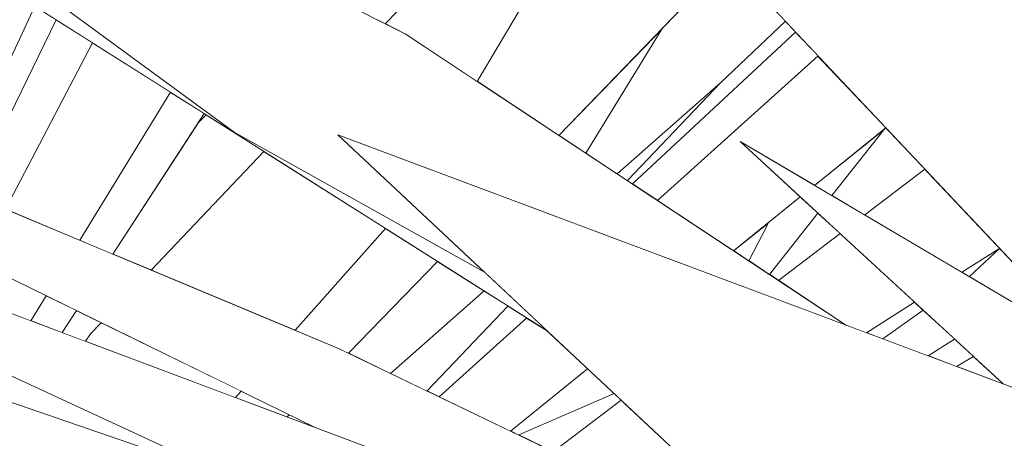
# Model space of a CAD drawing. Header units: millimetres. Extents: x 0 to 650, y -1 to 707.
# Tile 116 of 256: x 497.975 to 499.164, y 340.724 to 341.229. Entities that reach past the tile are written whole.
import ezdxf
from ezdxf.xclip import XClip

# ---------------------------------------------------------------- set-up
doc = ezdxf.new("R2010")
doc.units = ezdxf.units.MM
doc.header["$MEASUREMENT"] = 0
doc.header["$XCLIPFRAME"] = 0
doc.linetypes.add('Wipeout_Contour', pattern=[1000, 0, -1000])
doc.layers.add('Interior - Mobiliário .ARQ', color=7, linetype='Continuous')

# ---------------------------------------------------------------- blocks, each defined once
blk = doc.blocks.new('Desenho_2_2', base_point=(960.5741, 336.178))
at = {"color": 254, "linetype": 'Wipeout_Contour', "lineweight": 0, "ltscale": 4223.219942}
blk.add_wipeout([(498.2329, 340.6751), (496.6224, 341.2266), (496.6224, 341.214), (498.9925, 340.2571), (498.4925, 340.5309), (498.7237, 340.4693), (498.4423, 340.5784)], dxfattribs=at).dxf.layer = 'Interior - Mobiliário .ARQ'
at = {"color": 254, "linetype": 'Wipeout_Contour', "lineweight": 0, "ltscale": 3017.895381}
blk.add_wipeout([(497.0923, 341.2018), (498.4423, 340.5784), (498.7237, 340.4693), (499.3805, 340.2944), (498.6807, 340.606)], dxfattribs=at).dxf.layer = 'Interior - Mobiliário .ARQ'
at = {"color": 254, "linetype": 'Wipeout_Contour', "lineweight": 0, "ltscale": 4229.267303}
blk.add_wipeout([(498.3592, 341.0903), (498.9261, 340.5595), (499.6022, 340.2354), (499.7222, 340.1782), (499.3569, 340.6236), (499.5811, 340.5319), (499.2902, 340.7418)], dxfattribs=at).dxf.layer = 'Interior - Mobiliário .ARQ'
at = {"color": 254, "linetype": 'Wipeout_Contour', "lineweight": 0, "ltscale": 4829.388295}
blk.add_wipeout([(498.3601, 340.8322), (496.8263, 341.4736), (498.3321, 340.7368), (498.6807, 340.606), (499.3805, 340.2944), (499.5772, 340.242), (499.5427, 340.2639), (498.9261, 340.5595)], dxfattribs=at).dxf.layer = 'Interior - Mobiliário .ARQ'
at = {"color": 254, "linetype": 'Wipeout_Contour', "lineweight": 0, "ltscale": 2412.343646}
blk.add_wipeout([(496.6224, 341.2489), (496.6224, 341.2266), (498.2329, 340.6751), (497.9591, 340.8016)], dxfattribs=at).dxf.layer = 'Interior - Mobiliário .ARQ'
at = {"color": 254, "linetype": 'Wipeout_Contour', "lineweight": 0, "ltscale": 2412.664612}
blk.add_wipeout([(496.4556, 341.2118), (498.1185, 340.5483), (498.9417, 340.2776), (496.6224, 341.214)], dxfattribs=at).dxf.layer = 'Interior - Mobiliário .ARQ'
at = {"color": 254, "linetype": 'Wipeout_Contour', "lineweight": 0, "ltscale": 3622.283626}
blk.add_wipeout([(497.2666, 341.8034), (498.2342, 341.0933), (498.5366, 340.9242), (498.3592, 341.0903), (498.974, 340.8601), (498.4406, 341.2123)], dxfattribs=at).dxf.layer = 'Interior - Mobiliário .ARQ'
at = {"color": 254, "linetype": 'Wipeout_Contour', "lineweight": 0, "ltscale": 3017.985279}
blk.add_wipeout([(497.2213, 341.7347), (498.6121, 340.8535), (498.5366, 340.9242), (498.2342, 341.0933), (497.7217, 341.4695)], dxfattribs=at).dxf.layer = 'Interior - Mobiliário .ARQ'
at = {"color": 254, "linetype": 'Wipeout_Contour', "lineweight": 0, "ltscale": 3627.32456}
blk.add_wipeout([(498.8455, 341.0821), (499.1631, 340.7894), (499.2902, 340.7418), (499.5811, 340.5319), (500.1664, 340.2924), (500.1416, 340.3179)], dxfattribs=at).dxf.layer = 'Interior - Mobiliário .ARQ'
at = {"color": 254, "linetype": 'Wipeout_Contour', "lineweight": 0, "ltscale": 7858.786421}
blk.add_wipeout([(497.2317, 343.4568), (498.8465, 341.5397), (500.0496, 340.3721), (500.1416, 340.3179), (500.1664, 340.2924), (500.1815, 340.2862), (500.4771, 339.978), (500.4885, 339.978), (499.9777, 340.5327), (499.9716, 340.6139), (499.5283, 341.137), (499.5223, 341.1537), (499.1558, 341.589)], dxfattribs=at).dxf.layer = 'Interior - Mobiliário .ARQ'
at = {"color": 254, "linetype": 'Wipeout_Contour', "lineweight": 0, "ltscale": 2418.142684}
blk.add_wipeout([(499.0517, 341.3405), (498.1258, 342.0488), (499.2766, 340.8279), (500.0496, 340.3721)], dxfattribs=at).dxf.layer = 'Interior - Mobiliário .ARQ'
at = {"color": 254, "linetype": 'Wipeout_Contour', "lineweight": 0, "ltscale": 2413.781705}
blk.add_wipeout([(497.9039, 340.8974), (497.9887, 340.8656), (498.0071, 340.8958), (497.9243, 340.9363)], dxfattribs=at).dxf.layer = 'Interior - Mobiliário .ARQ'
at = {"color": 254, "linetype": 'Wipeout_Contour', "lineweight": 0, "ltscale": 6655.746854}
blk.add_wipeout([(498.518, 344.1501), (499.317, 342.3004), (499.6468, 341.7447), (499.9098, 341.2586), (499.9624, 341.2079), (500.1622, 340.8269), (500.2048, 340.7945), (500.102, 340.9995), (500.0898, 341.0791), (499.7933, 341.6944), (499.4702, 342.4851)], dxfattribs=at).dxf.layer = 'Interior - Mobiliário .ARQ'
at = {"color": 254, "linetype": 'Wipeout_Contour', "lineweight": 0, "ltscale": 3018.287287}
blk.add_wipeout([(498.0608, 340.85), (498.0546, 340.8409), (498.2358, 340.7729), (498.2426, 340.7806), (498.0734, 340.8633)], dxfattribs=at).dxf.layer = 'Interior - Mobiliário .ARQ'
at = {"color": 254, "linetype": 'Wipeout_Contour', "lineweight": 0, "ltscale": 2415.68276}
blk.add_wipeout([(498.5779, 340.7277), (498.6197, 340.7076), (498.7015, 340.7698), (498.6932, 340.7776)], dxfattribs=at).dxf.layer = 'Interior - Mobiliário .ARQ'
at = {"color": 254, "linetype": 'Wipeout_Contour', "lineweight": 0, "ltscale": 4231.731787}
blk.add_wipeout([(497.464, 343.6221), (498.8487, 341.9108), (498.9706, 341.7687), (499.1558, 341.589), (499.5223, 341.1537), (499.4921, 341.2379), (498.9179, 341.9416)], dxfattribs=at).dxf.layer = 'Interior - Mobiliário .ARQ'
at = {"color": 254, "linetype": 'Wipeout_Contour', "lineweight": 0, "ltscale": 2417.79401}
blk.add_wipeout([(499.1587, 340.9529), (499.1133, 340.9242), (499.1223, 340.9189), (499.1631, 340.9482)], dxfattribs=at).dxf.layer = 'Interior - Mobiliário .ARQ'
at = {"color": 254, "linetype": 'Wipeout_Contour', "lineweight": 0, "ltscale": 2415.452531}
blk.add_wipeout([(498.4229, 340.8021), (498.4672, 340.7808), (498.5649, 340.8834), (498.5361, 340.9017)], dxfattribs=at).dxf.layer = 'Interior - Mobiliário .ARQ'
at = {"color": 254, "linetype": 'Wipeout_Contour', "lineweight": 0, "ltscale": 2417.211492}
blk.add_wipeout([(498.9979, 340.8512), (499.0178, 340.8437), (499.0663, 340.8786), (499.056, 340.888)], dxfattribs=at).dxf.layer = 'Interior - Mobiliário .ARQ'
at = {"color": 254, "linetype": 'Wipeout_Contour', "lineweight": 0, "ltscale": 3017.244859}
blk.add_wipeout([(498.0264, 340.8514), (498.0546, 340.8409), (498.0608, 340.85), (498.0734, 340.8633), (498.0436, 340.8779)], dxfattribs=at).dxf.layer = 'Interior - Mobiliário .ARQ'
at = {"color": 254, "linetype": 'Wipeout_Contour', "lineweight": 0, "ltscale": 1813.348305}
blk.add_wipeout([(499.1274, 340.8223), (499.1066, 340.8105), (499.1631, 340.7894)], dxfattribs=at).dxf.layer = 'Interior - Mobiliário .ARQ'
at = {"color": 254, "linetype": 'Wipeout_Contour', "lineweight": 0, "ltscale": 1811.394005}
blk.add_wipeout([(498.2358, 340.7729), (498.2983, 340.7495), (498.2426, 340.7806)], dxfattribs=at).dxf.layer = 'Interior - Mobiliário .ARQ'
at = {"color": 254, "linetype": 'Wipeout_Contour', "lineweight": 0, "ltscale": 2415.678483}
blk.add_wipeout([(498.6197, 340.7076), (498.7056, 340.6664), (498.7691, 340.7065), (498.7015, 340.7698)], dxfattribs=at).dxf.layer = 'Interior - Mobiliário .ARQ'
at = {"layer": 'Interior - Mobiliário .ARQ', "color": 7, "linetype": 'Continuous', "lineweight": 0}
for p, q in [((498.0608, 340.85), (498.0734, 340.8633)), ((498.0546, 340.8409), (498.0608, 340.85)), ((498.2426, 340.7806), (498.2358, 340.7729)), ((498.3008, 340.7521), (498.2983, 340.7495))]:
    blk.add_line(p, q, dxfattribs=at)
at = {"color": 254, "linetype": 'Wipeout_Contour', "lineweight": 0, "ltscale": 2414.383628}
blk.add_wipeout([(497.892, 341.028), (497.9162, 341.0178), (498.0191, 341.2293), (497.9932, 341.2457)], dxfattribs=at).dxf.layer = 'Interior - Mobiliário .ARQ'
at = {"color": 254, "linetype": 'Wipeout_Contour', "lineweight": 0, "ltscale": 1812.738959}
blk.add_wipeout([(498.6968, 341.0432), (498.7092, 341.0349), (498.822, 341.1534)], dxfattribs=at).dxf.layer = 'Interior - Mobiliário .ARQ'
at = {"color": 254, "linetype": 'Wipeout_Contour', "lineweight": 0, "ltscale": 2414.943732}
blk.add_wipeout([(498.1338, 340.9268), (498.3078, 340.8541), (498.417, 340.9771), (498.2701, 341.0702)], dxfattribs=at).dxf.layer = 'Interior - Mobiliário .ARQ'
at = {"color": 254, "linetype": 'Wipeout_Contour', "lineweight": 0, "ltscale": 3021.129181}
blk.add_wipeout([(498.8918, 340.9144), (498.974, 340.8601), (498.9979, 340.8512), (499.056, 340.888), (498.9661, 340.9709)], dxfattribs=at).dxf.layer = 'Interior - Mobiliário .ARQ'
at = {"color": 254, "linetype": 'Wipeout_Contour', "lineweight": 0, "ltscale": 2413.94247}
blk.add_wipeout([(498.0071, 340.8958), (497.9887, 340.8656), (498.0264, 340.8514), (498.0436, 340.8779)], dxfattribs=at).dxf.layer = 'Interior - Mobiliário .ARQ'
at = {"color": 254, "linetype": 'Wipeout_Contour', "lineweight": 0, "ltscale": 2415.602899}
blk.add_wipeout([(498.5649, 340.8834), (498.4672, 340.7808), (498.4819, 340.7738), (498.5877, 340.869)], dxfattribs=at).dxf.layer = 'Interior - Mobiliário .ARQ'
at = {"color": 254, "linetype": 'Wipeout_Contour', "lineweight": 0, "ltscale": 2417.175374}
blk.add_wipeout([(499.1043, 340.8435), (499.0724, 340.8233), (499.1066, 340.8105), (499.1274, 340.8223)], dxfattribs=at).dxf.layer = 'Interior - Mobiliário .ARQ'
at = {"layer": 'Interior - Mobiliário .ARQ', "color": 7, "linetype": 'Continuous', "lineweight": 0}
for p, q in [((497.9887, 340.8656), (498.0071, 340.8958)), ((498.0264, 340.8514), (498.0436, 340.8779))]:
    blk.add_line(p, q, dxfattribs=at)
at = {"color": 254, "linetype": 'Wipeout_Contour', "lineweight": 0, "ltscale": 3020.91585}
blk.add_wipeout([(498.4167, 341.2243), (498.4406, 341.2123), (498.5277, 341.1548), (498.6932, 341.4346), (498.6511, 341.4708)], dxfattribs=at).dxf.layer = 'Interior - Mobiliário .ARQ'
at = {"color": 254, "linetype": 'Wipeout_Contour', "lineweight": 0, "ltscale": 3018.854995}
blk.add_wipeout([(498.0878, 340.9461), (498.1338, 340.9268), (498.2701, 341.0702), (498.2004, 341.1144), (498.191, 341.105)], dxfattribs=at).dxf.layer = 'Interior - Mobiliário .ARQ'
at = {"color": 254, "linetype": 'Wipeout_Contour', "lineweight": 0, "ltscale": 2417.516823}
blk.add_wipeout([(498.9958, 340.9934), (499.1133, 340.9242), (499.1587, 340.9529), (499.0685, 341.0486)], dxfattribs=at).dxf.layer = 'Interior - Mobiliário .ARQ'
at = {"color": 254, "linetype": 'Wipeout_Contour', "lineweight": 0, "ltscale": 3018.924678}
blk.add_wipeout([(498.3078, 340.8541), (498.3601, 340.8322), (498.3724, 340.8263), (498.4796, 340.9374), (498.417, 340.9771)], dxfattribs=at).dxf.layer = 'Interior - Mobiliário .ARQ'
at = {"color": 254, "linetype": 'Wipeout_Contour', "lineweight": 0, "ltscale": 2417.106474}
blk.add_wipeout([(499.0663, 340.8786), (499.0178, 340.8437), (499.0724, 340.8233), (499.1043, 340.8435)], dxfattribs=at).dxf.layer = 'Interior - Mobiliário .ARQ'
at = {"layer": 'Interior - Mobiliário .ARQ', "color": 7, "linetype": 'Continuous', "lineweight": 0}
for p, q in [((498.9979, 340.8512), (499.056, 340.888)), ((499.0663, 340.8786), (499.0178, 340.8437)), ((499.1043, 340.8435), (499.0724, 340.8233)), ((499.1274, 340.8223), (499.1066, 340.8105))]:
    blk.add_line(p, q, dxfattribs=at)
at = {"color": 254, "linetype": 'Wipeout_Contour', "lineweight": 0, "ltscale": 3625.793186}
blk.add_wipeout([(498.7521, 341.2198), (498.6588, 341.0682), (498.6968, 341.0432), (498.8213, 341.1528), (498.9, 341.2274), (498.8305, 341.3011)], dxfattribs=at).dxf.layer = 'Interior - Mobiliário .ARQ'
at = {"color": 254, "linetype": 'Wipeout_Contour', "lineweight": 0, "ltscale": 2414.565504}
blk.add_wipeout([(497.9579, 341.0004), (498.0479, 340.9628), (498.1571, 341.1418), (498.0632, 341.2013)], dxfattribs=at).dxf.layer = 'Interior - Mobiliário .ARQ'
at = {"color": 254, "linetype": 'Wipeout_Contour', "lineweight": 0, "ltscale": 2417.664487}
blk.add_wipeout([(499.1223, 340.9189), (499.1745, 340.8881), (499.2029, 340.906), (499.1631, 340.9482)], dxfattribs=at).dxf.layer = 'Interior - Mobiliário .ARQ'
at = {"color": 254, "linetype": 'Wipeout_Contour', "lineweight": 0, "ltscale": 3019.550311}
blk.add_wipeout([(498.4819, 340.7738), (498.5681, 340.7324), (498.6611, 340.8076), (498.6121, 340.8535), (498.5877, 340.869)], dxfattribs=at).dxf.layer = 'Interior - Mobiliário .ARQ'
at = {"layer": 'Interior - Mobiliário .ARQ', "color": 7, "linetype": 'Continuous', "lineweight": 0}
for p, q in [((499.1133, 340.9242), (499.1587, 340.9529)), ((499.1587, 340.9529), (499.1223, 340.9189))]:
    blk.add_line(p, q, dxfattribs=at)
at = {"color": 254, "linetype": 'Wipeout_Contour', "lineweight": 0, "ltscale": 2414.28562}
blk.add_wipeout([(497.9283, 341.2868), (497.8319, 341.0531), (497.892, 341.028), (497.9932, 341.2457)], dxfattribs=at).dxf.layer = 'Interior - Mobiliário .ARQ'
at = {"color": 254, "linetype": 'Wipeout_Contour', "lineweight": 0, "ltscale": 2417.189863}
blk.add_wipeout([(498.9122, 341.2144), (498.7154, 341.0309), (498.7455, 341.011), (498.9394, 341.1856)], dxfattribs=at).dxf.layer = 'Interior - Mobiliário .ARQ'
at = {"color": 254, "linetype": 'Wipeout_Contour', "lineweight": 0, "ltscale": 2415.41772}
blk.add_wipeout([(498.4796, 340.9374), (498.3724, 340.8263), (498.4229, 340.8021), (498.5361, 340.9017)], dxfattribs=at).dxf.layer = 'Interior - Mobiliário .ARQ'
at = {"color": 254, "linetype": 'Wipeout_Contour', "lineweight": 0, "ltscale": 2415.735046}
blk.add_wipeout([(498.6611, 340.8076), (498.5681, 340.7324), (498.5779, 340.7277), (498.6932, 340.7776)], dxfattribs=at).dxf.layer = 'Interior - Mobiliário .ARQ'
at = {"layer": 'Interior - Mobiliário .ARQ', "color": 7, "linetype": 'Continuous', "lineweight": 0}
for p, q in [((498.417, 340.9771), (498.3078, 340.8541)), ((498.4796, 340.9374), (498.3724, 340.8263)), ((498.4229, 340.8021), (498.5361, 340.9017)), ((498.5649, 340.8834), (498.4672, 340.7808)), ((498.5877, 340.869), (498.4819, 340.7738)), ((498.3601, 340.8322), (498.9237, 340.5617)), ((498.5681, 340.7324), (498.6611, 340.8076)), ((498.6932, 340.7776), (498.5779, 340.7277)), ((498.7015, 340.7698), (498.6197, 340.7076))]:
    blk.add_line(p, q, dxfattribs=at)
at = {"color": 254, "linetype": 'Wipeout_Contour', "lineweight": 0, "ltscale": 3625.932583}
blk.add_wipeout([(498.6412, 341.3468), (498.5277, 341.1548), (498.6264, 341.0896), (498.8305, 341.3011), (498.7532, 341.3831), (498.7052, 341.4243)], dxfattribs=at).dxf.layer = 'Interior - Mobiliário .ARQ'
at = {"color": 254, "linetype": 'Wipeout_Contour', "lineweight": 0, "ltscale": 2414.447577}
blk.add_wipeout([(497.9162, 341.0178), (497.9579, 341.0004), (498.0632, 341.2013), (498.0191, 341.2293)], dxfattribs=at).dxf.layer = 'Interior - Mobiliário .ARQ'
at = {"layer": 'Interior - Mobiliário .ARQ', "color": 7, "linetype": 'Continuous', "lineweight": 0}
for p, q in [((497.892, 341.028), (497.9932, 341.2457)), ((498.0191, 341.2293), (497.9162, 341.0178)), ((498.5366, 340.9242), (498.2342, 341.0933))]:
    blk.add_line(p, q, dxfattribs=at)
at = {"color": 254, "linetype": 'Wipeout_Contour', "lineweight": 0, "ltscale": 2417.257853}
blk.add_wipeout([(498.7092, 341.0349), (498.9122, 341.2144), (498.9, 341.2274), (498.8213, 341.1528)], dxfattribs=at).dxf.layer = 'Interior - Mobiliário .ARQ'
at = {"color": 254, "linetype": 'Wipeout_Contour', "lineweight": 0, "ltscale": 2414.720266}
blk.add_wipeout([(498.0479, 340.9628), (498.0878, 340.9461), (498.1981, 341.1159), (498.1571, 341.1418)], dxfattribs=at).dxf.layer = 'Interior - Mobiliário .ARQ'
at = {"layer": 'Interior - Mobiliário .ARQ', "color": 7, "linetype": 'Continuous', "lineweight": 0}
for p, q in [((498.2342, 341.0933), (497.2666, 341.8034)), ((498.3321, 340.7368), (496.8263, 341.4736)), ((496.8263, 341.4736), (498.3601, 340.8322)), ((496.6224, 341.2266), (498.2329, 340.6751)), ((498.4423, 340.5784), (497.0923, 341.2018)), ((498.0632, 341.2013), (497.9579, 341.0004)), ((498.0479, 340.9628), (498.1571, 341.1418)), ((498.0878, 340.9461), (498.1981, 341.1159)), ((498.2004, 341.1144), (498.191, 341.105)), ((498.1338, 340.9268), (498.2701, 341.0702))]:
    blk.add_line(p, q, dxfattribs=at)
at = {"color": 254, "linetype": 'Wipeout_Contour', "lineweight": 0, "ltscale": 4229.861366}
blk.add_wipeout([(498.7455, 341.011), (498.8375, 340.9503), (498.9179, 341.0153), (498.8455, 341.0821), (498.9351, 341.0292), (499.0212, 341.0988), (498.9394, 341.1856)], dxfattribs=at).dxf.layer = 'Interior - Mobiliário .ARQ'
at = {"layer": 'Interior - Mobiliário .ARQ', "color": 7, "linetype": 'Continuous', "lineweight": 0}
blk.add_line((498.8213, 341.1528), (498.9, 341.2274), dxfattribs=at)
at = {"color": 254, "linetype": 'Wipeout_Contour', "lineweight": 0, "ltscale": 1812.573607}
blk.add_wipeout([(498.6264, 341.0896), (498.6588, 341.0682), (498.7521, 341.2198)], dxfattribs=at).dxf.layer = 'Interior - Mobiliário .ARQ'
at = {"color": 254, "linetype": 'Wipeout_Contour', "lineweight": 0, "ltscale": 2416.775394}
blk.add_wipeout([(498.879, 340.9839), (498.8375, 340.9503), (498.856, 340.9381), (498.8785, 340.9816)], dxfattribs=at).dxf.layer = 'Interior - Mobiliário .ARQ'
at = {"layer": 'Interior - Mobiliário .ARQ', "color": 7, "linetype": 'Continuous', "lineweight": 0}
for p, q in [((498.6588, 341.0682), (498.7521, 341.2198)), ((498.9122, 341.2144), (498.7154, 341.0309)), ((497.0923, 341.2018), (498.6807, 340.606)), ((498.6968, 341.0432), (498.822, 341.1534)), ((498.822, 341.1534), (498.7092, 341.0349))]:
    blk.add_line(p, q, dxfattribs=at)
at = {"color": 254, "linetype": 'Wipeout_Contour', "lineweight": 0, "ltscale": 2416.816765}
blk.add_wipeout([(498.6087, 341.5072), (498.4067, 341.2293), (498.4167, 341.2243), (498.6511, 341.4708)], dxfattribs=at).dxf.layer = 'Interior - Mobiliário .ARQ'
at = {"color": 254, "linetype": 'Wipeout_Contour', "lineweight": 0, "ltscale": 2417.198192}
blk.add_wipeout([(498.9393, 340.9956), (498.8808, 340.9217), (498.8918, 340.9144), (498.9661, 340.9709)], dxfattribs=at).dxf.layer = 'Interior - Mobiliário .ARQ'
at = {"layer": 'Interior - Mobiliário .ARQ', "color": 7, "linetype": 'Continuous', "lineweight": 0}
for p, q in [((497.2666, 341.8034), (498.4406, 341.2123)), ((498.6121, 340.8535), (497.2213, 341.7347)), ((498.4167, 341.2243), (498.6511, 341.4708)), ((498.6932, 341.4346), (498.5277, 341.1548)), ((498.8305, 341.3011), (498.6264, 341.0896))]:
    blk.add_line(p, q, dxfattribs=at)
at = {"color": 254, "linetype": 'Wipeout_Contour', "lineweight": 0, "ltscale": 3022.256054}
blk.add_wipeout([(499.0205, 341.0983), (498.9561, 341.0169), (498.9958, 340.9934), (499.0685, 341.0486), (499.0212, 341.0988)], dxfattribs=at).dxf.layer = 'Interior - Mobiliário .ARQ'
at = {"color": 254, "linetype": 'Wipeout_Contour', "lineweight": 0, "ltscale": 3021.63439}
blk.add_wipeout([(498.856, 340.9381), (498.8808, 340.9217), (498.9393, 340.9956), (498.9179, 341.0153), (498.879, 340.9839)], dxfattribs=at).dxf.layer = 'Interior - Mobiliário .ARQ'
at = {"layer": 'Interior - Mobiliário .ARQ', "color": 7, "linetype": 'Continuous', "lineweight": 0}
for p, q in [((498.9261, 340.5595), (498.3592, 341.0903)), ((498.8375, 340.9503), (498.9179, 341.0153)), ((498.8808, 340.9217), (498.9393, 340.9956)), ((498.8785, 340.9816), (498.856, 340.9381)), ((498.879, 340.9839), (498.8785, 340.9816)), ((498.9661, 340.9709), (498.8918, 340.9144))]:
    blk.add_line(p, q, dxfattribs=at)
at = {"color": 254, "linetype": 'Wipeout_Contour', "lineweight": 0, "ltscale": 1813.179844}
blk.add_wipeout([(498.9351, 341.0292), (498.9561, 341.0169), (499.0205, 341.0983)], dxfattribs=at).dxf.layer = 'Interior - Mobiliário .ARQ'
at = {"layer": 'Interior - Mobiliário .ARQ', "color": 7, "linetype": 'Continuous', "lineweight": 0}
for p, q in [((499.2766, 340.8279), (498.1258, 342.0488)), ((498.4406, 341.2123), (498.974, 340.8601)), ((498.9394, 341.1856), (498.7455, 341.011)), ((498.3592, 341.0903), (499.2902, 340.7418)), ((498.9351, 341.0292), (499.0212, 341.0988)), ((498.9561, 341.0169), (499.0205, 341.0983)), ((499.1631, 340.7894), (498.8455, 341.0821)), ((498.8455, 341.0821), (500.1416, 340.3179)), ((499.0685, 341.0486), (498.9958, 340.9934))]:
    blk.add_line(p, q, dxfattribs=at)

msp = doc.modelspace()

# ---------------------------------------------------------------- block references
at = {"color": 7, "linetype": 'Continuous', "lineweight": 0}
ref = msp.add_blockref('Desenho_2_2', (960.5741, 336.178), dxfattribs=at)
XClip(ref).set_block_clipping_path([(351.923237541, 325.8360772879), (633.5139366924, 392.5007536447)])

doc.saveas('drawing.dxf')
